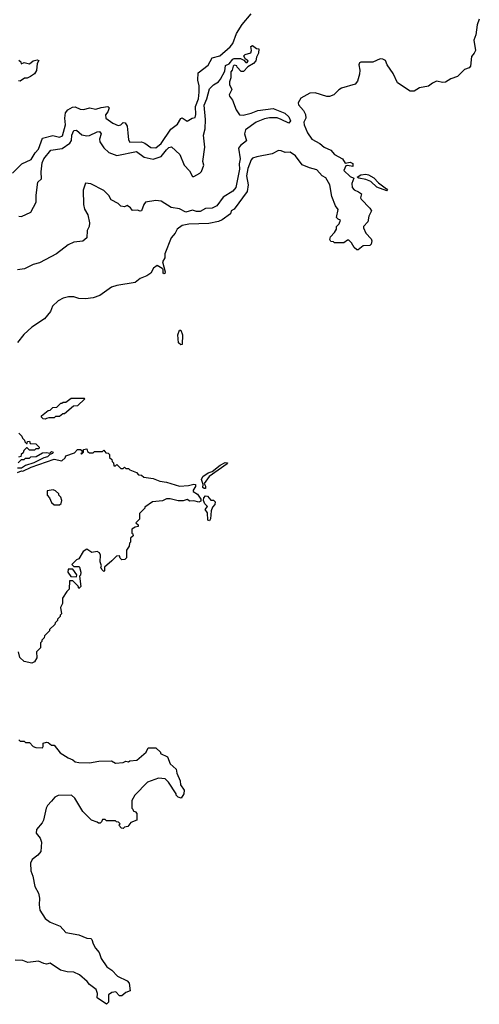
# Model space of a CAD drawing. Extents: x 2673034 to 2765626, y 830478 to 954748.
# Tile 105 of 126: x 2702581 to 2706104, y 910222 to 917771. Entities that reach past the tile are written whole.
import ezdxf

# ---------------------------------------------------------------- set-up
doc = ezdxf.new("R2010")
doc.units = 0

msp = doc.modelspace()

# ---------------------------------------------------------------- linework, layer by layer
at = {"layer": '0CON05XD'}
for points in [[(2706104.2, 917775), (2706087.3, 917732.7), (2706077.5, 917655), (2706062, 917615), (2706073.8, 917535), (2706065.8, 917514.2), (2706045, 917490), (2706036, 917415), (2706027.3, 917402.7), (2705991.2, 917388.8), (2705936.7, 917335), (2705885, 917316.9), (2705845, 917293.1), (2705825, 917288.6), (2705775, 917298.8), (2705744.3, 917285.7), (2705715, 917261.2), (2705645, 917248.8), (2705605, 917223.3), (2705575, 917223.8), (2705476.5, 917286.5), (2705445, 917357.5), (2705398.6, 917425), (2705385, 917457.1), (2705365, 917468.1), (2705345, 917470), (2705287.5, 917445), (2705195, 917445.8), (2705185, 917440), (2705180, 917425), (2705188.1, 917385), (2705186.6, 917353.4), (2705169.6, 917300.4), (2705153.5, 917276.5), (2705047.5, 917245), (2705027, 917233), (2704990, 917195), (2704955, 917182.5), (2704935, 917183.3), (2704845, 917210), (2704805, 917206.7), (2704735, 917170), (2704716.7, 917135), (2704719.3, 917119.3), (2704755.8, 917075.8), (2704771.2, 917045), (2704773.6, 917016.4), (2704760, 916985), (2704761.4, 916965), (2704788.1, 916905), (2704819.2, 916855), (2704881.7, 916821.7), (2704915, 916794.3), (2704965, 916771.1), (2704995, 916738.6), (2705056, 916705), (2705075, 916670), (2705115, 916679.6), (2705135, 916667.5), (2705134.2, 916645.8), (2705095, 916654), (2705080, 916650), (2705066.2, 916615), (2705115, 916569.2), (2705142.5, 916555), (2705128, 916515), (2705128.8, 916485), (2705145.9, 916465.9), (2705177.5, 916452.5), (2705200, 916435), (2705193.3, 916405), (2705197.5, 916395), (2705265, 916326.7), (2705276.7, 916305), (2705256.7, 916265), (2705249.5, 916220.5), (2705217.5, 916185), (2705216.7, 916175), (2705233.9, 916133.9), (2705275, 916090), (2705280, 916075), (2705275, 916050), (2705265, 916040), (2705213.8, 916036.2), (2705175, 916006.7), (2705165, 916006.7), (2705143.6, 916023.6), (2705125, 916060), (2705105, 916080), (2705095, 916080), (2705065, 916060), (2704995, 916060), (2704987, 916067), (2704965, 916070), (2704957.5, 916085), (2704963, 916107), (2704995, 916140), (2705010, 916165), (2705010, 916185), (2705030, 916205), (2705040, 916235), (2705021.7, 916241.7), (2705010, 916255), (2705023.3, 916315), (2705002, 916345), (2704974.2, 916415), (2704959.4, 916505), (2704927.8, 916557.8), (2704900, 916575), (2704859.7, 916619.7), (2704802.5, 916635), (2704745, 916659.2), (2704695, 916728), (2704655, 916755.8), (2704615, 916752.5), (2704585, 916766.7), (2704565, 916768.8), (2704515, 916742.9), (2704399.4, 916720.6), (2704365, 916709.2), (2704355, 916698), (2704329.5, 916630.5), (2704320, 916575), (2704331.2, 916505), (2704323.5, 916455), (2704225, 916317.5), (2704202.5, 916305), (2704196.4, 916283.6), (2704133.6, 916236.4), (2704105, 916223.3), (2704030.5, 916209.5), (2703877, 916203), (2703825, 916193.3), (2703787.5, 916165), (2703772.5, 916135), (2703742.3, 916097.7), (2703693.3, 915975), (2703692.5, 915945), (2703676.2, 915915), (2703695, 915837.5), (2703692.5, 915825), (2703685, 915822.9), (2703679.7, 915829.7), (2703680, 915855), (2703674.2, 915864.2), (2703633.6, 915886.4), (2703607.5, 915865), (2703585, 915827.5), (2703555, 915807.5), (2703505, 915787.5), (2703465, 915757.5), (2703325, 915733.3), (2703285, 915720), (2703195, 915657.5), (2703145, 915640), (2703085, 915630), (2703035, 915633.3), (2702995, 915646.7), (2702955, 915646.7), (2702915, 915636.7), (2702875, 915616.7), (2702832.5, 915575), (2702817.5, 915535), (2702771.7, 915478.3), (2702675, 915413.3), (2702612.3, 915357.7), (2702563, 915297)], [(2703409.5, 916905), (2703415, 916850), (2703425, 916831.2), (2703515.5, 916835.5), (2703541.2, 916825), (2703585, 916791.4), (2703625, 916789.4), (2703665, 916822.9), (2703738.9, 916931.1), (2703789.5, 916970.5), (2703815, 917012.5), (2703825, 917017.5), (2703865, 916992.5), (2703903.3, 917016.7), (2703925, 917022.5), (2703930, 917045), (2703928, 917105), (2703950.6, 917165), (2703956.1, 917215), (2703957.5, 917265), (2703946.6, 917306.6), (2703950, 917365), (2704026.3, 917423.7), (2704055, 917477.5), (2704115.8, 917495), (2704195, 917563.3), (2704215, 917589.2), (2704244, 917666), (2704285.3, 917734.7), (2704354.3, 917815)], [(2702574.2, 916264.2), (2702595, 916262.5), (2702666.7, 916295), (2702706.9, 916373.1), (2702706, 916425), (2702719.2, 916525), (2702748.2, 916551.8), (2702744.1, 916605), (2702752.5, 916672.5), (2702765, 916703.6), (2702819.9, 916770.1), (2702905.2, 916784.8), (2702964.8, 916825.2), (2702978, 916845), (2702979.7, 916885), (2702995, 916921.4), (2703015, 916924.4), (2703057.6, 916887.6), (2703095, 916880), (2703115, 916883.6), (2703175, 916912.5), (2703193.4, 916913.4), (2703204.4, 916895), (2703191.8, 916855), (2703194.5, 916835.5), (2703225, 916789.1), (2703265, 916752.9), (2703325, 916728.8), (2703475, 916761.2), (2703535, 916717.5), (2703605, 916700.9), (2703665, 916722.2), (2703705, 916772.9), (2703725, 916791.1), (2703745, 916796.9), (2703807.2, 916737.2), (2703840.8, 916655), (2703882.7, 916612.7), (2703905, 916570), (2703915, 916569.2), (2703961.2, 916595), (2703975, 916606.2), (2703992.5, 916655), (2703985.8, 916685), (2704000.8, 916795), (2703989.5, 916885), (2704003.2, 916935), (2704006.1, 917005), (2703993.8, 917115), (2704016.5, 917163.5), (2704035, 917241.2), (2704067.7, 917272.3), (2704106, 917294), (2704120, 917315), (2704154.2, 917375.8), (2704159.3, 917420.7), (2704186.4, 917433.6), (2704215, 917468), (2704225, 917473.8), (2704273, 917473), (2704300, 917460), (2704313.9, 917443.9), (2704325, 917443.3), (2704332.5, 917455), (2704310, 917470), (2704300, 917495), (2704310, 917505), (2704352.5, 917517.5), (2704357.5, 917535), (2704353.6, 917566.4), (2704365, 917572.5), (2704395, 917550), (2704415, 917547.5), (2704412.5, 917515), (2704396.7, 917485), (2704390, 917455), (2704373.8, 917435), (2704330.8, 917409.2), (2704296.7, 917375), (2704277.5, 917375), (2704247.5, 917407.5), (2704245, 917417.5), (2704225, 917422.5), (2704217.5, 917415), (2704210, 917385), (2704198.3, 917371.7), (2704198.8, 917325), (2704188, 917295), (2704189.2, 917275), (2704207.1, 917235), (2704186.2, 917195), (2704189.2, 917185), (2704212.5, 917155), (2704240.2, 917080.2), (2704265, 917042.9), (2704295, 917038.1), (2704356.3, 917053.7), (2704407.5, 917075), (2704525, 917091.5), (2704612.5, 917055), (2704645, 917026.2), (2704656.2, 916995), (2704645, 916976.7), (2704585.5, 917005.5), (2704555, 917019.4), (2704495, 917020), (2704457.8, 917012.2), (2704394.1, 916985.9), (2704312.3, 916927.7), (2704303.1, 916895), (2704318.2, 916841.8), (2704272.4, 916807.6), (2704257.8, 916785), (2704270.8, 916705), (2704264.1, 916665), (2704266.7, 916625), (2704236.4, 916485), (2704215, 916457.5), (2704140, 916410), (2704092, 916345), (2704055, 916325.7), (2704005, 916324.2), (2703965, 916300), (2703935, 916300.8), (2703905, 916310), (2703855, 916294.3), (2703805, 916321.8), (2703741.5, 916331.5), (2703665, 916378.9), (2703625, 916385.6), (2703545, 916372.5), (2703531.4, 916355), (2703515, 916306.7), (2703505, 916303.8), (2703485, 916310), (2703445, 916308.8), (2703429.5, 916329.5), (2703405, 916346.7), (2703383, 916337), (2703355, 916342.5), (2703335, 916362.5), (2703280.7, 916390.7), (2703263, 916423), (2703225, 916462.5), (2703125, 916513.3), (2703085, 916517.5), (2703068, 916465), (2703068.8, 916355), (2703078.3, 916318.3), (2703103.3, 916275), (2703116.7, 916215), (2703112.5, 916185), (2703097.5, 916155), (2703095, 916100), (2703065, 916073.3), (2702995, 916066.5), (2702951.2, 916045), (2702862.7, 915977.3), (2702732.3, 915907.7), (2702685, 915894.5), (2702618.6, 915861.4), (2702565, 915854.4)], [(2702575, 917460), (2702588.3, 917448.3), (2702592.5, 917432.5), (2702615, 917442.5), (2702655, 917433.8), (2702683, 917457), (2702715, 917462.5), (2702728.3, 917458.3), (2702714.3, 917435.7), (2702708.3, 917381.7), (2702693, 917357), (2702663.6, 917336.4), (2702637, 917323), (2702618.3, 917321.7), (2702585, 917300), (2702571.7, 917301.7)], [(2702526.4, 916593.6), (2702597.5, 916665), (2702669.5, 916700.5), (2702699.3, 916750.7), (2702725, 916777.5), (2702755, 916862), (2702834.1, 916884.1), (2702885, 916871.2), (2702909.2, 916880.8), (2702931.4, 916965), (2702926.7, 917015), (2702932.6, 917057.4), (2702949.5, 917080.5), (2702985, 917100.8), (2703005, 917104), (2703045, 917085.8), (2703073.4, 917083.4), (2703115, 917096.2), (2703165, 917086), (2703205, 917099.2), (2703256.7, 917106.7), (2703266.2, 917095), (2703257.5, 917065), (2703237.7, 917042.3), (2703241.2, 917015), (2703295, 916978.6), (2703335, 916961.2), (2703355, 916966), (2703375, 916982), (2703390.5, 916980.5), (2703404.2, 916954.2), (2703409.5, 916905)], [(2705395, 916460), (2705317.7, 916487.7), (2705271.7, 916531.7), (2705235, 916545.6), (2705180, 916555), (2705167.5, 916565), (2705195, 916582.5), (2705235, 916586.9), (2705255, 916581.1), (2705295, 916560), (2705331.1, 916521.1), (2705393.3, 916475), (2705400, 916465), (2705395, 916460)], [(2703815, 915278), (2703799.4, 915295), (2703792.7, 915355), (2703805, 915390), (2703815, 915390), (2703829.5, 915355), (2703825, 915280), (2703815, 915278)], [(2702775, 914707.5), (2702761.7, 914711.7), (2702747.5, 914725), (2702747.5, 914735), (2702800, 914775), (2702815, 914777.5), (2702835, 914797.5), (2702865, 914800), (2702895, 914830), (2702905, 914830), (2702915, 914840), (2702935, 914840), (2702975, 914870), (2703075, 914870), (2703080, 914865), (2703025, 914810), (2702993, 914807), (2702925, 914750), (2702911.7, 914748.3), (2702885, 914730), (2702855, 914730), (2702845, 914720), (2702805, 914720), (2702785, 914712.5), (2702775, 914707.5)], [(2702575, 914600), (2702598.3, 914578.3), (2702601.7, 914561.7), (2702618.3, 914548.3), (2702620, 914535), (2702631.7, 914521.7), (2702638.3, 914521.7), (2702641.7, 914538.3), (2702655, 914540), (2702661.7, 914521.7), (2702705, 914520), (2702730, 914495), (2702728.3, 914481.7), (2702705, 914480), (2702695, 914470), (2702655, 914470), (2702638.3, 914488.3), (2702631.7, 914488.3), (2702611.7, 914468.3), (2702608.3, 914451.7), (2702591.7, 914438.3), (2702588.3, 914421.7), (2702571.7, 914418.3)], [(2702565, 914300), (2702595, 914312.5), (2702605, 914310), (2702668.3, 914341.7), (2702845, 914401.2), (2702905, 914390), (2702928.3, 914411.7), (2702935, 914427.5), (2703000, 914450), (2703024.1, 914475.9), (2703046.4, 914476.4), (2703058.3, 914468.3), (2703060, 914450), (2703050, 914445), (2703055, 914440), (2703070, 914455), (2703070, 914475), (2703095, 914480), (2703101.7, 914461.7), (2703115, 914450), (2703145, 914450), (2703155, 914460), (2703215, 914460), (2703225, 914470), (2703241.7, 914451.7), (2703258.3, 914448.3), (2703268.3, 914438.3), (2703270, 914415), (2703288.3, 914398.3), (2703290, 914385), (2703300, 914375), (2703301.7, 914351.7), (2703315, 914350), (2703325, 914360), (2703355, 914330), (2703375, 914330), (2703385, 914340), (2703395, 914330), (2703415, 914330), (2703425, 914320), (2703475, 914300), (2703491.7, 914281.7), (2703515, 914280), (2703533, 914263), (2703605, 914252.5), (2703655, 914233.3), (2703706.4, 914226.4), (2703805, 914196), (2703875, 914200.5), (2703915, 914210.8), (2703928, 914208), (2703927.3, 914192.7), (2703910, 914165), (2703910, 914155), (2703945, 914132.5), (2703970, 914095), (2703969.2, 914080.8), (2703955, 914071.2), (2703915, 914083.3), (2703885, 914080), (2703865, 914092.5), (2703835, 914082.5), (2703795, 914082.5), (2703735, 914097.5), (2703705, 914097.5), (2703675, 914082.5), (2703600, 914075), (2703540, 914035), (2703540, 914025), (2703500, 913985), (2703498.3, 913941.7), (2703470, 913915), (2703488.3, 913898.3), (2703490, 913885), (2703465, 913880), (2703440, 913865), (2703440, 913835), (2703448.3, 913828.3), (2703450, 913815), (2703430, 913795), (2703430, 913765), (2703421.7, 913758.3), (2703420, 913735), (2703400, 913705), (2703400, 913645), (2703387, 913633), (2703365, 913630), (2703351.7, 913641.7), (2703345, 913660), (2703321.7, 913658.3), (2703288.3, 913621.7), (2703230, 913575), (2703230, 913545), (2703225, 913540), (2703210, 913555), (2703202.5, 913575), (2703207.5, 913585), (2703197.5, 913615), (2703201.2, 913665), (2703192.5, 913685), (2703175, 913693.3), (2703135, 913687.5), (2703095, 913712.5), (2703066.7, 913695), (2703035, 913637.5), (2703015, 913630), (2702980, 913595), (2702995, 913580), (2703035, 913580), (2703040, 913575), (2703050, 913535), (2703047, 913513), (2703040, 913505), (2703050, 913425), (2703035, 913410), (2703028.3, 913428.3), (2702988.3, 913468.3), (2702961.7, 913468.3), (2702960, 913405), (2702941.7, 913388.3), (2702910, 913335), (2702910, 913295), (2702892.5, 913265), (2702900, 913215), (2702890, 913205), (2702890, 913195), (2702870, 913175), (2702870, 913165), (2702851.7, 913148.3), (2702850, 913135), (2702810, 913095), (2702810, 913085), (2702771.7, 913048.3), (2702768.3, 913031.7), (2702750, 913015), (2702750, 913005), (2702740, 912995), (2702740, 912955), (2702715, 912930), (2702710, 912925), (2702711.7, 912878.3), (2702693, 912847), (2702675, 912837.5), (2702615, 912850), (2702581.7, 912881.7), (2702572.5, 912925)], [(2702570, 914375), (2702595, 914400), (2702615, 914400), (2702625, 914410), (2702655, 914410), (2702665, 914420), (2702707, 914423), (2702755, 914450), (2702785, 914453.3), (2702811.7, 914448.3), (2702825, 914460), (2702837.5, 914455), (2702832.5, 914445), (2702811.7, 914438.3), (2702795, 914418.8), (2702765, 914413.3), (2702690, 914375), (2702625, 914353.3), (2702595, 914332.5), (2702565, 914332.5)], [(2703995, 914176.2), (2703984.2, 914185), (2703987.5, 914207.5), (2703975.5, 914245), (2703985, 914270), (2704025, 914297.1), (2704055, 914307.5), (2704118, 914355), (2704155, 914375.5), (2704173.3, 914375), (2704172, 914365), (2704032.1, 914267.9), (2703996, 914215), (2704005.7, 914195), (2704005, 914177.5), (2703995, 914176.2)], [(2702885, 914052.5), (2702898.3, 914061.7), (2702902.5, 914085), (2702895, 914110), (2702880, 914125), (2702880, 914135), (2702855, 914160), (2702837, 914167), (2702791.7, 914158.3), (2702792.5, 914125), (2702810, 914105), (2702825, 914070), (2702845, 914052.5), (2702885, 914052.5)], [(2704035, 913929.2), (2704021.9, 913935), (2704021.7, 913991.7), (2704003.8, 914015), (2704019.3, 914039.3), (2704000.3, 914060.3), (2703989.2, 914085), (2703993.3, 914106.7), (2704005, 914121.4), (2704019.4, 914119.4), (2704045, 914086.7), (2704066.7, 914086.7), (2704080, 914075), (2704077.5, 914055), (2704060, 914035), (2704047.5, 914005), (2704044.3, 913945), (2704035, 913929.2)], [(2703015, 913500), (2703020, 913515), (2702988.3, 913558.3), (2702951.7, 913558.3), (2702950, 913535), (2702971.7, 913501.7), (2703015, 913500)], [(2702951.7, 912111.7), (2702987, 912097), (2703005, 912082.5), (2703035, 912077.5), (2703115, 912073.3), (2703187, 912087), (2703285, 912090), (2703315, 912070), (2703373, 912077), (2703395, 912087.5), (2703415, 912082.5), (2703425, 912090), (2703480, 912095), (2703550, 912155), (2703565, 912190), (2703625, 912190), (2703660, 912155), (2703660, 912145), (2703715, 912120), (2703733.3, 912065), (2703781.2, 912025), (2703786.2, 911995), (2703810, 911935), (2703812.5, 911905), (2703841.2, 911865), (2703840, 911835), (2703818.3, 911801.7), (2703795, 911810), (2703780, 911825), (2703780, 911835), (2703722.5, 911925), (2703695, 911950), (2703645, 911957.5), (2703560, 911925), (2703463.6, 911826.4), (2703440, 911785), (2703440, 911725), (2703448.3, 911718.3), (2703450, 911705), (2703468.3, 911698.3), (2703480, 911685), (2703480, 911635), (2703433, 911617), (2703410, 911585), (2703385, 911580), (2703375, 911570), (2703361.7, 911571.7), (2703340, 911595), (2703350, 911605), (2703338.3, 911618.3), (2703321.7, 911621.7), (2703315, 911630), (2703245, 911630), (2703235, 911640), (2703215, 911640), (2703208.3, 911621.7), (2703198.3, 911611.7), (2703185, 911610), (2703175, 911620), (2703130, 911635), (2703065, 911700), (2703003, 911803), (2702977, 911827), (2702875, 911822.5), (2702850.7, 911809.3), (2702825, 911780), (2702793.6, 911746.4), (2702782.5, 911725), (2702762.5, 911635), (2702752.5, 911615), (2702708.3, 911561.7), (2702707.5, 911535), (2702737.5, 911495), (2702747.5, 911465), (2702742.5, 911395), (2702720, 911365), (2702677, 911333), (2702663.3, 911305), (2702666.7, 911245), (2702681.2, 911205), (2702696.7, 911125), (2702723.9, 911073.9), (2702733.8, 911035), (2702728.8, 910985), (2702736.2, 910945), (2702775, 910880.8), (2702815, 910853.1), (2702891.7, 910821.7), (2702934.1, 910774.1), (2703035, 910756), (2703095, 910730), (2703125, 910727.5), (2703135, 910720), (2703143.8, 910685), (2703161.7, 910651.7), (2703189.7, 910619.7), (2703204.5, 910574.5), (2703250, 910510), (2703286.2, 910485), (2703329.5, 910439.5), (2703405, 910403.3), (2703420, 910385), (2703427.5, 910325), (2703395, 910312.5), (2703365, 910286.7), (2703345, 910286.7), (2703317, 910317), (2703286.7, 910313.3), (2703262.5, 910295), (2703261.7, 910238.3), (2703245, 910222.5), (2703175, 910272.5), (2703177.5, 910305), (2703167.5, 910335), (2703115, 910373.8), (2703098.1, 910398.1), (2703039.2, 910449.2), (2702995, 910468), (2702945, 910470.4), (2702894.2, 910485), (2702815, 910537.5), (2702785, 910531.2), (2702765.9, 910534.1), (2702725, 910553.3), (2702643.2, 910543.2), (2702605, 910558), (2702545, 910560.6)], [(2702575, 912250), (2702585, 912240), (2702615, 912240), (2702625, 912230), (2702655, 912230), (2702685, 912200), (2702705, 912192.5), (2702755, 912190), (2702761.7, 912198.3), (2702760, 912225), (2702785, 912233.3), (2702799.3, 912229.3), (2702825, 912210), (2702845, 912210), (2702890.7, 912150.7), (2702951.7, 912111.7)]]:
    msp.add_lwpolyline(points, dxfattribs=at)

doc.saveas('drawing.dxf')
